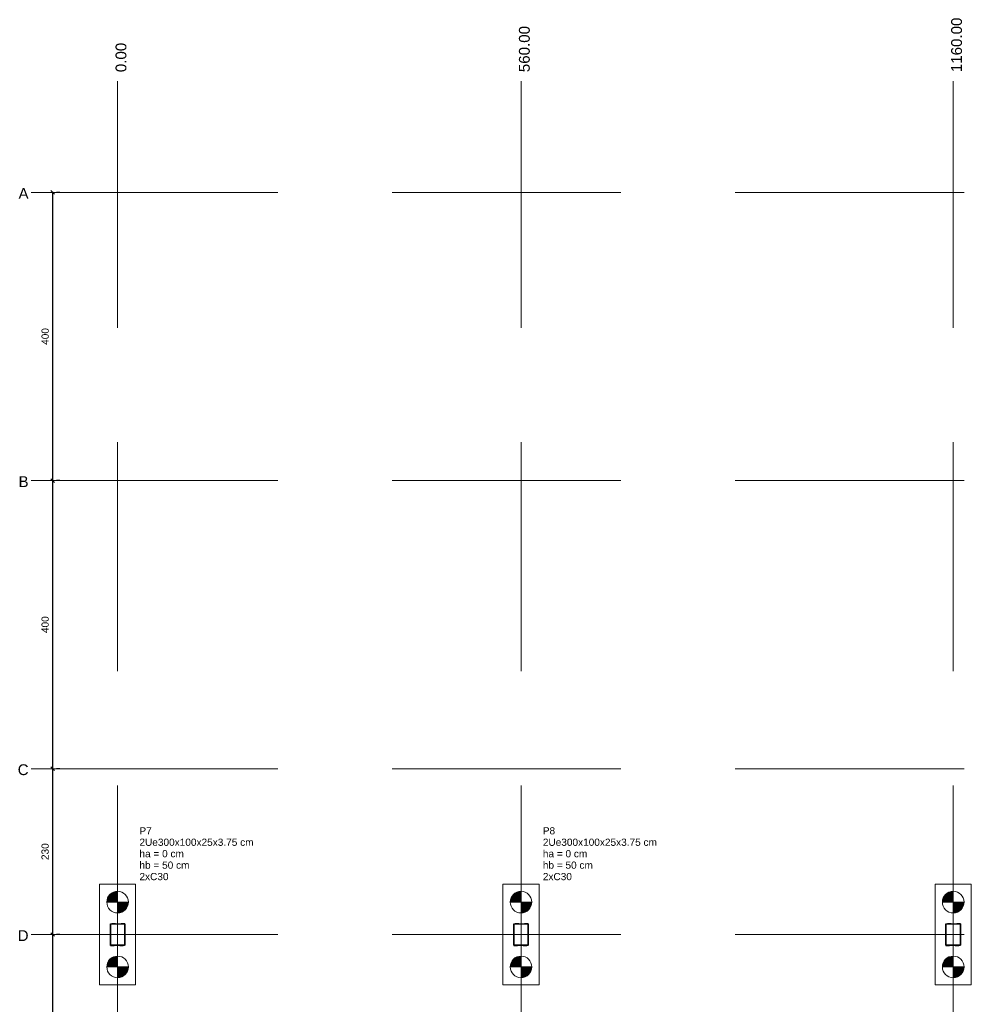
# Model space of a CAD drawing. Header units: millimetres. Extents: x 10789 to 19217, y 2620 to 5346.
# Tile 10 of 49: x 10932 to 10959, y 2866 to 2894. Entities that reach past the tile are written whole.
import ezdxf

# ---------------------------------------------------------------- set-up
doc = ezdxf.new("R2010")
doc.units = ezdxf.units.MM
doc.linetypes.add('DASHED2', pattern=[9.525, 6.35, -3.175])
doc.linetypes.add('DOT2', pattern=[3.175, 0, -3.175])
for name, color, linetype, lineweight in [('LC-Cotas', 4, 'Continuous', 5), ('LC-Eixos', 5, 'DASHED2', 5), ('LC-Estacas dos blocos', 252, 'Continuous', 5), ('LC-Hachuras dos pilares', 8, 'Continuous', 5), ('LC-Seção das fundações', 7, 'Continuous', 5), ('LC-Seção dos pilares', 4, 'Continuous', 30), ('LC-Textos', 7, 'Continuous', 20)]:
    doc.layers.add(name, color=color, linetype=linetype, lineweight=lineweight)
doc.styles.add('Arial', font='arial.ttf')
doc.styles.get("Standard").update_dxf_attribs({"font": 'arial.ttf'})
doc.dimstyles.new('UM_50.000000', dxfattribs={"dimtxt": 0.18, "dimasz": 0.2, "dimexe": 0.2, "dimexo": 0.5, "dimgap": 0, "dimtad": 1, "dimtih": 1, "dimtoh": 1, "dimlfac": 50, "dimzin": 0, "dimdsep": 46, "dimtxsty": 'Standard', "dimcen": 0.09, "dimdle": 0.2, "dimclrd": 256, "dimclre": 256, "dimclrt": 7, "dimazin": 0, "dimtfac": 1, "dimtofl": 0, "dimtmove": 0, "dimatfit": 3, "dimfxl": 1, "dimtolj": 1, "dimtzin": 0, "dimarcsym": 0})
pattern_1 = [(135, (10935.19719, 2842.63501), (-0.08838835, -0.08838835), [])]

# ---------------------------------------------------------------- blocks, each defined once
blk = doc.blocks.new('_Oblique')
at = {"color": 0, "linetype": 'ByBlock', "lineweight": -2}
blk.add_line((-0.5, -0.5), (0.5, 0.5), dxfattribs=at)
blk = doc.blocks.new('*D35')
at = {"layer": 'Defpoints', "color": 0, "transparency": 16777216}
for p in [(10933.397, 2868.235), (10933.397, 2868.235), (10933.397, 2855.435)]:
    blk.add_point(p, dxfattribs=at)
at = {"layer": 'LC-Cotas', "lineweight": -2, "transparency": 16777216}
for p, q in [((10933.397, 2855.425), (10933.397, 2868.245)), ((10933.597, 2868.235), (10933.497, 2868.235)), ((10933.597, 2855.435), (10933.497, 2855.435))]:
    blk.add_line(p, q, dxfattribs=at)
at = {"layer": 'LC-Cotas', "lineweight": -2, "transparency": 16777216, "xscale": 0.1, "yscale": 0.1, "zscale": 0.1}
for p, rotation in [((10933.397, 2868.235), 90), ((10933.397, 2855.435), 270)]:
    blk.add_blockref('_Oblique', p, dxfattribs=dict(at, rotation=rotation))
at = {"layer": 'LC-Cotas', "color": 7, "transparency": 16777216, "insert": (10933.185, 2861.835), "char_height": 0.2, "attachment_point": 5, "rotation": 90, "style": 'Arial'}
blk.add_mtext('\\A1;640', dxfattribs=at)
blk = doc.blocks.new('*D36')
at = {"layer": 'Defpoints', "color": 0, "transparency": 16777216}
for p in [(10933.397, 2872.835), (10933.397, 2872.835), (10933.397, 2868.235)]:
    blk.add_point(p, dxfattribs=at)
at = {"layer": 'LC-Cotas', "lineweight": -2, "transparency": 16777216}
for p, q in [((10933.397, 2868.225), (10933.397, 2872.845)), ((10933.597, 2872.835), (10933.497, 2872.835)), ((10933.597, 2868.235), (10933.497, 2868.235))]:
    blk.add_line(p, q, dxfattribs=at)
at = {"layer": 'LC-Cotas', "lineweight": -2, "transparency": 16777216, "xscale": 0.1, "yscale": 0.1, "zscale": 0.1}
for p, rotation in [((10933.397, 2872.835), 90), ((10933.397, 2868.235), 270)]:
    blk.add_blockref('_Oblique', p, dxfattribs=dict(at, rotation=rotation))
at = {"layer": 'LC-Cotas', "color": 7, "transparency": 16777216, "insert": (10933.185, 2870.535), "char_height": 0.2, "attachment_point": 5, "rotation": 90, "style": 'Arial'}
blk.add_mtext('\\A1;230', dxfattribs=at)
blk = doc.blocks.new('*D37')
at = {"layer": 'Defpoints', "color": 0, "transparency": 16777216}
for p in [(10933.397, 2880.835), (10933.397, 2880.835), (10933.397, 2872.835)]:
    blk.add_point(p, dxfattribs=at)
at = {"layer": 'LC-Cotas', "lineweight": -2, "transparency": 16777216}
for p, q in [((10933.397, 2872.825), (10933.397, 2880.845)), ((10933.597, 2880.835), (10933.497, 2880.835)), ((10933.597, 2872.835), (10933.497, 2872.835))]:
    blk.add_line(p, q, dxfattribs=at)
at = {"layer": 'LC-Cotas', "lineweight": -2, "transparency": 16777216, "xscale": 0.1, "yscale": 0.1, "zscale": 0.1}
for p, rotation in [((10933.397, 2880.835), 90), ((10933.397, 2872.835), 270)]:
    blk.add_blockref('_Oblique', p, dxfattribs=dict(at, rotation=rotation))
at = {"layer": 'LC-Cotas', "color": 7, "transparency": 16777216, "insert": (10933.185, 2876.835), "char_height": 0.2, "attachment_point": 5, "rotation": 90, "style": 'Arial'}
blk.add_mtext('\\A1;400', dxfattribs=at)
blk = doc.blocks.new('*D38')
at = {"layer": 'Defpoints', "color": 0, "transparency": 16777216}
for p in [(10933.397, 2888.835), (10933.397, 2888.835), (10933.397, 2880.835)]:
    blk.add_point(p, dxfattribs=at)
at = {"layer": 'LC-Cotas', "lineweight": -2, "transparency": 16777216}
for p, q in [((10933.397, 2880.825), (10933.397, 2888.845)), ((10933.597, 2888.835), (10933.497, 2888.835)), ((10933.597, 2880.835), (10933.497, 2880.835))]:
    blk.add_line(p, q, dxfattribs=at)
at = {"layer": 'LC-Cotas', "lineweight": -2, "transparency": 16777216, "xscale": 0.1, "yscale": 0.1, "zscale": 0.1}
for p, rotation in [((10933.397, 2888.835), 90), ((10933.397, 2880.835), 270)]:
    blk.add_blockref('_Oblique', p, dxfattribs=dict(at, rotation=rotation))
at = {"layer": 'LC-Cotas', "color": 7, "transparency": 16777216, "insert": (10933.185, 2884.835), "char_height": 0.2, "attachment_point": 5, "rotation": 90, "style": 'Arial'}
blk.add_mtext('\\A1;400', dxfattribs=at)

msp = doc.modelspace()

# ---------------------------------------------------------------- hatches: boundary and pattern name
at = {"layer": 'LC-Estacas dos blocos', "linetype": 'Continuous'}
for points in [[(10934.89719, 2869.13501), (10935.19719, 2869.13501), (10935.19719, 2869.43501), (10935.11954, 2869.42479), (10935.04719, 2869.39482), (10934.98505, 2869.34715), (10934.93738, 2869.28501), (10934.90741, 2869.21266), (10934.89719, 2869.13501)], [(10946.09719, 2869.13501), (10946.39719, 2869.13501), (10946.39719, 2869.43501), (10946.31954, 2869.42479), (10946.24719, 2869.39482), (10946.18505, 2869.34715), (10946.13738, 2869.28501), (10946.10741, 2869.21266), (10946.09719, 2869.13501)], [(10958.09719, 2869.13501), (10958.39719, 2869.13501), (10958.39719, 2869.43501), (10958.31954, 2869.42479), (10958.24719, 2869.39482), (10958.18505, 2869.34715), (10958.13738, 2869.28501), (10958.10741, 2869.21266), (10958.09719, 2869.13501)], [(10935.34719, 2868.87521), (10935.40932, 2868.92288), (10935.45699, 2868.98501), (10935.48696, 2869.05737), (10935.49719, 2869.13501), (10935.19719, 2869.13501), (10935.19719, 2868.83501), (10935.27483, 2868.84524), (10935.34719, 2868.87521)], [(10946.54719, 2868.87521), (10946.60932, 2868.92288), (10946.65699, 2868.98501), (10946.68696, 2869.05737), (10946.69719, 2869.13501), (10946.39719, 2869.13501), (10946.39719, 2868.83501), (10946.47483, 2868.84524), (10946.54719, 2868.87521)], [(10958.54719, 2868.87521), (10958.60932, 2868.92288), (10958.65699, 2868.98501), (10958.68696, 2869.05737), (10958.69719, 2869.13501), (10958.39719, 2869.13501), (10958.39719, 2868.83501), (10958.47483, 2868.84524), (10958.54719, 2868.87521)], [(10934.89719, 2867.33501), (10935.19719, 2867.33501), (10935.19719, 2867.63501), (10935.11954, 2867.62479), (10935.04719, 2867.59482), (10934.98505, 2867.54715), (10934.93738, 2867.48501), (10934.90741, 2867.41266), (10934.89719, 2867.33501)], [(10946.09719, 2867.33501), (10946.39719, 2867.33501), (10946.39719, 2867.63501), (10946.31954, 2867.62479), (10946.24719, 2867.59482), (10946.18505, 2867.54715), (10946.13738, 2867.48501), (10946.10741, 2867.41266), (10946.09719, 2867.33501)], [(10958.09719, 2867.33501), (10958.39719, 2867.33501), (10958.39719, 2867.63501), (10958.31954, 2867.62479), (10958.24719, 2867.59482), (10958.18505, 2867.54715), (10958.13738, 2867.48501), (10958.10741, 2867.41266), (10958.09719, 2867.33501)], [(10935.40932, 2867.12288), (10935.45699, 2867.18501), (10935.48696, 2867.25737), (10935.49719, 2867.33501), (10935.19719, 2867.33501), (10935.19719, 2867.03501), (10935.27483, 2867.04524), (10935.34719, 2867.07521), (10935.40932, 2867.12288)], [(10946.54719, 2867.07521), (10946.60932, 2867.12288), (10946.65699, 2867.18501), (10946.68696, 2867.25737), (10946.69719, 2867.33501), (10946.39719, 2867.33501), (10946.39719, 2867.03501), (10946.47483, 2867.04524), (10946.54719, 2867.07521)], [(10958.54719, 2867.07521), (10958.60932, 2867.12288), (10958.65699, 2867.18501), (10958.68696, 2867.25737), (10958.69719, 2867.33501), (10958.39719, 2867.33501), (10958.39719, 2867.03501), (10958.47483, 2867.04524), (10958.54719, 2867.07521)]]:
    msp.add_hatch(color=256, dxfattribs=at).paths.add_polyline_path(points)
at = {"layer": 'LC-Hachuras dos pilares', "linetype": 'Continuous'}
h = msp.add_hatch(dxfattribs=at)
h.set_pattern_fill('ANSI31', color=256, angle=90, style=0)
h.set_pattern_definition(pattern_1)
h.paths.add_polyline_path([(10935.38969, 2868.53501), (10935.39086, 2868.53492), (10935.392, 2868.53465), (10935.39309, 2868.5342), (10935.39409, 2868.53358), (10935.39499, 2868.53282), (10935.39575, 2868.53192), (10935.39637, 2868.53092), (10935.39682, 2868.52983), (10935.39709, 2868.52869), (10935.39719, 2868.52751), (10935.39719, 2867.94251), (10935.39709, 2867.94134), (10935.39682, 2867.9402), (10935.39637, 2867.93911), (10935.39575, 2867.9381), (10935.39499, 2867.93721), (10935.39409, 2867.93645), (10935.39309, 2867.93583), (10935.392, 2867.93538), (10935.39086, 2867.93511), (10935.38969, 2867.93501), (10935.00469, 2867.93501), (10935.00351, 2867.93511), (10935.00237, 2867.93538), (10935.00128, 2867.93583), (10935.00028, 2867.93645), (10934.99938, 2867.93721), (10934.99862, 2867.9381), (10934.998, 2867.93911), (10934.99755, 2867.9402), (10934.99728, 2867.94134), (10934.99719, 2867.94251), (10934.99719, 2868.52751), (10934.99728, 2868.52869), (10934.99755, 2868.52983), (10934.998, 2868.53092), (10934.99862, 2868.53192), (10934.99938, 2868.53282), (10935.00028, 2868.53358), (10935.00128, 2868.5342), (10935.00237, 2868.53465), (10935.00351, 2868.53492), (10935.00469, 2868.53501), (10935.38969, 2868.53501)])
h.paths.add_polyline_path([(10935.38219, 2868.52751), (10935.38336, 2868.52742), (10935.3845, 2868.52715), (10935.38559, 2868.5267), (10935.38659, 2868.52608), (10935.38749, 2868.52532), (10935.38825, 2868.52442), (10935.38887, 2868.52342), (10935.38932, 2868.52233), (10935.38959, 2868.52119), (10935.38969, 2868.52001), (10935.38969, 2867.95001), (10935.38959, 2867.94884), (10935.38932, 2867.9477), (10935.38887, 2867.94661), (10935.38825, 2867.9456), (10935.38749, 2867.94471), (10935.38659, 2867.94395), (10935.38559, 2867.94333), (10935.3845, 2867.94288), (10935.38336, 2867.94261), (10935.38219, 2867.94251), (10935.01219, 2867.94251), (10935.01101, 2867.94261), (10935.00987, 2867.94288), (10935.00878, 2867.94333), (10935.00778, 2867.94395), (10935.00688, 2867.94471), (10935.00612, 2867.9456), (10935.0055, 2867.94661), (10935.00505, 2867.9477), (10935.00478, 2867.94884), (10935.00469, 2867.95001), (10935.00469, 2868.52001), (10935.00478, 2868.52119), (10935.00505, 2868.52233), (10935.0055, 2868.52342), (10935.00612, 2868.52442), (10935.00688, 2868.52532), (10935.00778, 2868.52608), (10935.00878, 2868.5267), (10935.00987, 2868.52715), (10935.01101, 2868.52742), (10935.01219, 2868.52751), (10935.38219, 2868.52751)], flags=0)
h = msp.add_hatch(dxfattribs=at)
h.set_pattern_fill('ANSI31', color=256, angle=90, style=0)
h.set_pattern_definition(pattern_1)
h.paths.add_polyline_path([(10946.58969, 2868.53501), (10946.59086, 2868.53492), (10946.592, 2868.53465), (10946.59309, 2868.5342), (10946.59409, 2868.53358), (10946.59499, 2868.53282), (10946.59575, 2868.53192), (10946.59637, 2868.53092), (10946.59682, 2868.52983), (10946.59709, 2868.52869), (10946.59719, 2868.52751), (10946.59719, 2867.94251), (10946.59709, 2867.94134), (10946.59682, 2867.9402), (10946.59637, 2867.93911), (10946.59575, 2867.9381), (10946.59499, 2867.93721), (10946.59409, 2867.93645), (10946.59309, 2867.93583), (10946.592, 2867.93538), (10946.59086, 2867.93511), (10946.58969, 2867.93501), (10946.20469, 2867.93501), (10946.20351, 2867.93511), (10946.20237, 2867.93538), (10946.20128, 2867.93583), (10946.20028, 2867.93645), (10946.19938, 2867.93721), (10946.19862, 2867.9381), (10946.198, 2867.93911), (10946.19755, 2867.9402), (10946.19728, 2867.94134), (10946.19719, 2867.94251), (10946.19719, 2868.52751), (10946.19728, 2868.52869), (10946.19755, 2868.52983), (10946.198, 2868.53092), (10946.19862, 2868.53192), (10946.19938, 2868.53282), (10946.20028, 2868.53358), (10946.20128, 2868.5342), (10946.20237, 2868.53465), (10946.20351, 2868.53492), (10946.20469, 2868.53501), (10946.58969, 2868.53501)])
h.paths.add_polyline_path([(10946.58219, 2868.52751), (10946.58336, 2868.52742), (10946.5845, 2868.52715), (10946.58559, 2868.5267), (10946.58659, 2868.52608), (10946.58749, 2868.52532), (10946.58825, 2868.52442), (10946.58887, 2868.52342), (10946.58932, 2868.52233), (10946.58959, 2868.52119), (10946.58969, 2868.52001), (10946.58969, 2867.95001), (10946.58959, 2867.94884), (10946.58932, 2867.9477), (10946.58887, 2867.94661), (10946.58825, 2867.9456), (10946.58749, 2867.94471), (10946.58659, 2867.94395), (10946.58559, 2867.94333), (10946.5845, 2867.94288), (10946.58336, 2867.94261), (10946.58219, 2867.94251), (10946.21219, 2867.94251), (10946.21101, 2867.94261), (10946.20987, 2867.94288), (10946.20878, 2867.94333), (10946.20778, 2867.94395), (10946.20688, 2867.94471), (10946.20612, 2867.9456), (10946.2055, 2867.94661), (10946.20505, 2867.9477), (10946.20478, 2867.94884), (10946.20469, 2867.95001), (10946.20469, 2868.52001), (10946.20478, 2868.52119), (10946.20505, 2868.52233), (10946.2055, 2868.52342), (10946.20612, 2868.52442), (10946.20688, 2868.52532), (10946.20778, 2868.52608), (10946.20878, 2868.5267), (10946.20987, 2868.52715), (10946.21101, 2868.52742), (10946.21219, 2868.52751), (10946.58219, 2868.52751)], flags=0)
h = msp.add_hatch(dxfattribs=at)
h.set_pattern_fill('ANSI31', color=256, angle=90, style=0)
h.set_pattern_definition(pattern_1)
h.paths.add_polyline_path([(10958.58969, 2868.53501), (10958.59086, 2868.53492), (10958.592, 2868.53465), (10958.59309, 2868.5342), (10958.59409, 2868.53358), (10958.59499, 2868.53282), (10958.59575, 2868.53192), (10958.59637, 2868.53092), (10958.59682, 2868.52983), (10958.59709, 2868.52869), (10958.59719, 2868.52751), (10958.59719, 2867.94251), (10958.59709, 2867.94134), (10958.59682, 2867.9402), (10958.59637, 2867.93911), (10958.59575, 2867.9381), (10958.59499, 2867.93721), (10958.59409, 2867.93645), (10958.59309, 2867.93583), (10958.592, 2867.93538), (10958.59086, 2867.93511), (10958.58969, 2867.93501), (10958.20469, 2867.93501), (10958.20351, 2867.93511), (10958.20237, 2867.93538), (10958.20128, 2867.93583), (10958.20028, 2867.93645), (10958.19938, 2867.93721), (10958.19862, 2867.9381), (10958.198, 2867.93911), (10958.19755, 2867.9402), (10958.19728, 2867.94134), (10958.19719, 2867.94251), (10958.19719, 2868.52751), (10958.19728, 2868.52869), (10958.19755, 2868.52983), (10958.198, 2868.53092), (10958.19862, 2868.53192), (10958.19938, 2868.53282), (10958.20028, 2868.53358), (10958.20128, 2868.5342), (10958.20237, 2868.53465), (10958.20351, 2868.53492), (10958.20469, 2868.53501), (10958.58969, 2868.53501)])
h.paths.add_polyline_path([(10958.58219, 2868.52751), (10958.58336, 2868.52742), (10958.5845, 2868.52715), (10958.58559, 2868.5267), (10958.58659, 2868.52608), (10958.58749, 2868.52532), (10958.58825, 2868.52442), (10958.58887, 2868.52342), (10958.58932, 2868.52233), (10958.58959, 2868.52119), (10958.58969, 2868.52001), (10958.58969, 2867.95001), (10958.58959, 2867.94884), (10958.58932, 2867.9477), (10958.58887, 2867.94661), (10958.58825, 2867.9456), (10958.58749, 2867.94471), (10958.58659, 2867.94395), (10958.58559, 2867.94333), (10958.5845, 2867.94288), (10958.58336, 2867.94261), (10958.58219, 2867.94251), (10958.21219, 2867.94251), (10958.21101, 2867.94261), (10958.20987, 2867.94288), (10958.20878, 2867.94333), (10958.20778, 2867.94395), (10958.20688, 2867.94471), (10958.20612, 2867.9456), (10958.2055, 2867.94661), (10958.20505, 2867.9477), (10958.20478, 2867.94884), (10958.20469, 2867.95001), (10958.20469, 2868.52001), (10958.20478, 2868.52119), (10958.20505, 2868.52233), (10958.2055, 2868.52342), (10958.20612, 2868.52442), (10958.20688, 2868.52532), (10958.20778, 2868.52608), (10958.20878, 2868.5267), (10958.20987, 2868.52715), (10958.21101, 2868.52742), (10958.21219, 2868.52751), (10958.58219, 2868.52751)], flags=0)

# ---------------------------------------------------------------- linework, layer by layer
at = {"layer": 'LC-Eixos'}
for p, q in [((10935.19719, 2891.42351), (10935.19719, 2891.92351)), ((10946.39719, 2891.42351), (10946.39719, 2891.92351)), ((10958.39719, 2891.42351), (10958.39719, 2891.92351)), ((10935.19719, 2891.42351), (10935.19719, 2840.73501)), ((10946.39719, 2891.42351), (10946.39719, 2840.73501)), ((10958.39719, 2891.42351), (10958.39719, 2840.73501)), ((10932.79719, 2888.83501), (10933.29719, 2888.83501)), ((10933.29719, 2888.83501), (10986.96721, 2888.83501)), ((10932.79719, 2880.83501), (10933.29719, 2880.83501)), ((10933.29719, 2880.83501), (10986.96721, 2880.83501)), ((10932.79719, 2872.83501), (10933.29719, 2872.83501)), ((10933.29719, 2872.83501), (10986.96721, 2872.83501)), ((10932.79719, 2868.23501), (10933.29719, 2868.23501)), ((10933.29719, 2868.23501), (10986.96721, 2868.23501))]:
    msp.add_line(p, q, dxfattribs=at)
at = {"layer": 'LC-Estacas dos blocos'}
for p, q in [((10935.19719, 2868.83501), (10935.19719, 2869.43501)), ((10946.39719, 2868.83501), (10946.39719, 2869.43501)), ((10958.39719, 2868.83501), (10958.39719, 2869.43501)), ((10935.49719, 2869.13501), (10934.89719, 2869.13501)), ((10946.69719, 2869.13501), (10946.09719, 2869.13501)), ((10958.69719, 2869.13501), (10958.09719, 2869.13501)), ((10935.19719, 2867.03501), (10935.19719, 2867.63501)), ((10946.39719, 2867.03501), (10946.39719, 2867.63501)), ((10958.39719, 2867.03501), (10958.39719, 2867.63501)), ((10935.49719, 2867.33501), (10934.89719, 2867.33501)), ((10946.69719, 2867.33501), (10946.09719, 2867.33501)), ((10958.69719, 2867.33501), (10958.09719, 2867.33501))]:
    msp.add_line(p, q, dxfattribs=at)
for centre in [(10935.19719, 2869.13501), (10946.39719, 2869.13501), (10958.39719, 2869.13501), (10935.19719, 2867.33501), (10946.39719, 2867.33501), (10958.39719, 2867.33501)]:
    msp.add_circle(centre, 0.3, dxfattribs=at)
at = {"layer": 'LC-Seção das fundações'}
for points in [[(10934.69719, 2866.83501), (10935.69719, 2866.83501), (10935.69719, 2869.63501), (10934.69719, 2869.63501), (10934.69719, 2866.83501)], [(10945.89719, 2866.83501), (10946.89719, 2866.83501), (10946.89719, 2869.63501), (10945.89719, 2869.63501), (10945.89719, 2866.83501)], [(10957.89719, 2866.83501), (10958.89719, 2866.83501), (10958.89719, 2869.63501), (10957.89719, 2869.63501), (10957.89719, 2866.83501)]]:
    msp.add_lwpolyline(points, close=True, dxfattribs=at)
at = {"layer": 'LC-Seção dos pilares'}
for points in [[(10935.38969, 2868.53501), (10935.39086, 2868.53492), (10935.392, 2868.53465), (10935.39309, 2868.5342), (10935.39409, 2868.53358), (10935.39499, 2868.53282), (10935.39575, 2868.53192), (10935.39637, 2868.53092), (10935.39682, 2868.52983), (10935.39709, 2868.52869), (10935.39719, 2868.52751), (10935.39719, 2867.94251), (10935.39709, 2867.94134), (10935.39682, 2867.9402), (10935.39637, 2867.93911), (10935.39575, 2867.9381), (10935.39499, 2867.93721), (10935.39409, 2867.93645), (10935.39309, 2867.93583), (10935.392, 2867.93538), (10935.39086, 2867.93511), (10935.38969, 2867.93501), (10935.00469, 2867.93501), (10935.00351, 2867.93511), (10935.00237, 2867.93538), (10935.00128, 2867.93583), (10935.00028, 2867.93645), (10934.99938, 2867.93721), (10934.99862, 2867.9381), (10934.998, 2867.93911), (10934.99755, 2867.9402), (10934.99728, 2867.94134), (10934.99719, 2867.94251), (10934.99719, 2868.52751), (10934.99728, 2868.52869), (10934.99755, 2868.52983), (10934.998, 2868.53092), (10934.99862, 2868.53192), (10934.99938, 2868.53282), (10935.00028, 2868.53358), (10935.00128, 2868.5342), (10935.00237, 2868.53465), (10935.00351, 2868.53492), (10935.00469, 2868.53501), (10935.38969, 2868.53501)], [(10935.38219, 2868.52751), (10935.38336, 2868.52742), (10935.3845, 2868.52715), (10935.38559, 2868.5267), (10935.38659, 2868.52608), (10935.38749, 2868.52532), (10935.38825, 2868.52442), (10935.38887, 2868.52342), (10935.38932, 2868.52233), (10935.38959, 2868.52119), (10935.38969, 2868.52001), (10935.38969, 2867.95001), (10935.38959, 2867.94884), (10935.38932, 2867.9477), (10935.38887, 2867.94661), (10935.38825, 2867.9456), (10935.38749, 2867.94471), (10935.38659, 2867.94395), (10935.38559, 2867.94333), (10935.3845, 2867.94288), (10935.38336, 2867.94261), (10935.38219, 2867.94251), (10935.01219, 2867.94251), (10935.01101, 2867.94261), (10935.00987, 2867.94288), (10935.00878, 2867.94333), (10935.00778, 2867.94395), (10935.00688, 2867.94471), (10935.00612, 2867.9456), (10935.0055, 2867.94661), (10935.00505, 2867.9477), (10935.00478, 2867.94884), (10935.00469, 2867.95001), (10935.00469, 2868.52001), (10935.00478, 2868.52119), (10935.00505, 2868.52233), (10935.0055, 2868.52342), (10935.00612, 2868.52442), (10935.00688, 2868.52532), (10935.00778, 2868.52608), (10935.00878, 2868.5267), (10935.00987, 2868.52715), (10935.01101, 2868.52742), (10935.01219, 2868.52751), (10935.38219, 2868.52751)], [(10946.58969, 2868.53501), (10946.59086, 2868.53492), (10946.592, 2868.53465), (10946.59309, 2868.5342), (10946.59409, 2868.53358), (10946.59499, 2868.53282), (10946.59575, 2868.53192), (10946.59637, 2868.53092), (10946.59682, 2868.52983), (10946.59709, 2868.52869), (10946.59719, 2868.52751), (10946.59719, 2867.94251), (10946.59709, 2867.94134), (10946.59682, 2867.9402), (10946.59637, 2867.93911), (10946.59575, 2867.9381), (10946.59499, 2867.93721), (10946.59409, 2867.93645), (10946.59309, 2867.93583), (10946.592, 2867.93538), (10946.59086, 2867.93511), (10946.58969, 2867.93501), (10946.20469, 2867.93501), (10946.20351, 2867.93511), (10946.20237, 2867.93538), (10946.20128, 2867.93583), (10946.20028, 2867.93645), (10946.19938, 2867.93721), (10946.19862, 2867.9381), (10946.198, 2867.93911), (10946.19755, 2867.9402), (10946.19728, 2867.94134), (10946.19719, 2867.94251), (10946.19719, 2868.52751), (10946.19728, 2868.52869), (10946.19755, 2868.52983), (10946.198, 2868.53092), (10946.19862, 2868.53192), (10946.19938, 2868.53282), (10946.20028, 2868.53358), (10946.20128, 2868.5342), (10946.20237, 2868.53465), (10946.20351, 2868.53492), (10946.20469, 2868.53501), (10946.58969, 2868.53501)], [(10946.58219, 2868.52751), (10946.58336, 2868.52742), (10946.5845, 2868.52715), (10946.58559, 2868.5267), (10946.58659, 2868.52608), (10946.58749, 2868.52532), (10946.58825, 2868.52442), (10946.58887, 2868.52342), (10946.58932, 2868.52233), (10946.58959, 2868.52119), (10946.58969, 2868.52001), (10946.58969, 2867.95001), (10946.58959, 2867.94884), (10946.58932, 2867.9477), (10946.58887, 2867.94661), (10946.58825, 2867.9456), (10946.58749, 2867.94471), (10946.58659, 2867.94395), (10946.58559, 2867.94333), (10946.5845, 2867.94288), (10946.58336, 2867.94261), (10946.58219, 2867.94251), (10946.21219, 2867.94251), (10946.21101, 2867.94261), (10946.20987, 2867.94288), (10946.20878, 2867.94333), (10946.20778, 2867.94395), (10946.20688, 2867.94471), (10946.20612, 2867.9456), (10946.2055, 2867.94661), (10946.20505, 2867.9477), (10946.20478, 2867.94884), (10946.20469, 2867.95001), (10946.20469, 2868.52001), (10946.20478, 2868.52119), (10946.20505, 2868.52233), (10946.2055, 2868.52342), (10946.20612, 2868.52442), (10946.20688, 2868.52532), (10946.20778, 2868.52608), (10946.20878, 2868.5267), (10946.20987, 2868.52715), (10946.21101, 2868.52742), (10946.21219, 2868.52751), (10946.58219, 2868.52751)], [(10958.58969, 2868.53501), (10958.59086, 2868.53492), (10958.592, 2868.53465), (10958.59309, 2868.5342), (10958.59409, 2868.53358), (10958.59499, 2868.53282), (10958.59575, 2868.53192), (10958.59637, 2868.53092), (10958.59682, 2868.52983), (10958.59709, 2868.52869), (10958.59719, 2868.52751), (10958.59719, 2867.94251), (10958.59709, 2867.94134), (10958.59682, 2867.9402), (10958.59637, 2867.93911), (10958.59575, 2867.9381), (10958.59499, 2867.93721), (10958.59409, 2867.93645), (10958.59309, 2867.93583), (10958.592, 2867.93538), (10958.59086, 2867.93511), (10958.58969, 2867.93501), (10958.20469, 2867.93501), (10958.20351, 2867.93511), (10958.20237, 2867.93538), (10958.20128, 2867.93583), (10958.20028, 2867.93645), (10958.19938, 2867.93721), (10958.19862, 2867.9381), (10958.198, 2867.93911), (10958.19755, 2867.9402), (10958.19728, 2867.94134), (10958.19719, 2867.94251), (10958.19719, 2868.52751), (10958.19728, 2868.52869), (10958.19755, 2868.52983), (10958.198, 2868.53092), (10958.19862, 2868.53192), (10958.19938, 2868.53282), (10958.20028, 2868.53358), (10958.20128, 2868.5342), (10958.20237, 2868.53465), (10958.20351, 2868.53492), (10958.20469, 2868.53501), (10958.58969, 2868.53501)], [(10958.58219, 2868.52751), (10958.58336, 2868.52742), (10958.5845, 2868.52715), (10958.58559, 2868.5267), (10958.58659, 2868.52608), (10958.58749, 2868.52532), (10958.58825, 2868.52442), (10958.58887, 2868.52342), (10958.58932, 2868.52233), (10958.58959, 2868.52119), (10958.58969, 2868.52001), (10958.58969, 2867.95001), (10958.58959, 2867.94884), (10958.58932, 2867.9477), (10958.58887, 2867.94661), (10958.58825, 2867.9456), (10958.58749, 2867.94471), (10958.58659, 2867.94395), (10958.58559, 2867.94333), (10958.5845, 2867.94288), (10958.58336, 2867.94261), (10958.58219, 2867.94251), (10958.21219, 2867.94251), (10958.21101, 2867.94261), (10958.20987, 2867.94288), (10958.20878, 2867.94333), (10958.20778, 2867.94395), (10958.20688, 2867.94471), (10958.20612, 2867.9456), (10958.2055, 2867.94661), (10958.20505, 2867.9477), (10958.20478, 2867.94884), (10958.20469, 2867.95001), (10958.20469, 2868.52001), (10958.20478, 2868.52119), (10958.20505, 2868.52233), (10958.2055, 2868.52342), (10958.20612, 2868.52442), (10958.20688, 2868.52532), (10958.20778, 2868.52608), (10958.20878, 2868.5267), (10958.20987, 2868.52715), (10958.21101, 2868.52742), (10958.21219, 2868.52751), (10958.58219, 2868.52751)]]:
    msp.add_lwpolyline(points, close=True, dxfattribs=at)
at = {"layer": 'LC-Seção dos pilares', "linetype": 'DOT2', "ltscale": 0.05}
for points in [[(10934.99719, 2867.93501), (10935.39719, 2867.93501), (10935.39719, 2868.53501), (10934.99719, 2868.53501), (10934.99719, 2867.93501)], [(10946.19719, 2867.93501), (10946.59719, 2867.93501), (10946.59719, 2868.53501), (10946.19719, 2868.53501), (10946.19719, 2867.93501)], [(10958.19719, 2867.93501), (10958.59719, 2867.93501), (10958.59719, 2868.53501), (10958.19719, 2868.53501), (10958.19719, 2867.93501)]]:
    msp.add_lwpolyline(points, close=True, dxfattribs=at)

# ---------------------------------------------------------------- texts
at = {"layer": 'LC-Textos', "linetype": 'Continuous', "char_height": 0.3, "attachment_point": 7, "rotation": 90, "line_spacing_factor": 0.798, "style": 'Arial'}
for s, insert, width in [('1160.00', (10958.64429, 2892.17061), 5.0039426), ('560.00', (10946.64429, 2892.17061), 4.2340533), ('0.00', (10935.44429, 2892.17061), 2.6942747)]:
    msp.add_mtext(s, dxfattribs=dict(at, insert=insert, width=width))
at = {"layer": 'LC-Textos', "linetype": 'Continuous', "line_spacing_factor": 0.798, "style": 'Arial'}
for s, insert, char_height, width, attachment_point in [('A', (10932.72541, 2888.65554), 0.3, 1.3190378, 9), ('B', (10932.72541, 2880.65554), 0.3, 1.3190378, 9), ('C', (10932.72541, 2872.65554), 0.3, 1.4281529, 9), ('P7', (10935.80309, 2871.01171), 0.2, 0.730885, 7), ('P8', (10947.00309, 2871.01171), 0.2, 0.730885, 7), ('2Ue300x100x25x3.75 cm', (10935.80309, 2870.69401), 0.2, 6.7585024, 7), ('2Ue300x100x25x3.75 cm', (10947.00309, 2870.69401), 0.2, 6.7585024, 7), ('ha = 0 cm', (10935.80309, 2870.37631), 0.2, 2.6410865, 7), ('ha = 0 cm', (10947.00309, 2870.37631), 0.2, 2.6410865, 7), ('hb = 50 cm', (10935.80309, 2870.05861), 0.2, 2.9730422, 7), ('hb = 50 cm', (10947.00309, 2870.05861), 0.2, 2.9730422, 7), ('2xC30', (10935.80309, 2869.74091), 0.2, 1.7209284, 7), ('2xC30', (10947.00309, 2869.74091), 0.2, 1.7209284, 7), ('D', (10932.72541, 2868.05554), 0.3, 1.4281529, 9)]:
    msp.add_mtext(s, dxfattribs=dict(at, insert=insert, char_height=char_height, width=width, attachment_point=attachment_point))

# ---------------------------------------------------------------- dimensions: what is measured, and where the dimension line sits
at = {"layer": 'LC-Cotas'}
for base, p1, p2, picture, middle in [((10933.39719, 2888.83501), (10933.39719, 2880.83501), (10933.39719, 2888.83501), '*D38', (10933.18539, 2884.83501)), ((10933.39719, 2880.83501), (10933.39719, 2872.83501), (10933.39719, 2880.83501), '*D37', (10933.18539, 2876.83501)), ((10933.39719, 2872.83501), (10933.39719, 2868.23501), (10933.39719, 2872.83501), '*D36', (10933.18539, 2870.53501)), ((10933.39719, 2868.23501), (10933.39719, 2855.43501), (10933.39719, 2868.23501), '*D35', (10933.18539, 2861.83501))]:
    dim = msp.add_linear_dim(base=base, p1=p1, p2=p2, angle=90, dimstyle='UM_50.000000', override={"dimscale": 0, "dimtxt": 2, "dimasz": 1, "dimexe": 1, "dimexo": 2, "dimgap": 0, "dimtad": 1, "dimtih": 0, "dimtoh": 0, "dimdec": 1, "dimlfac": 50, "dimzin": 8, "dimtxsty": 'Arial', "dimblk": 'Oblique', "dimblk1": 'Oblique', "dimblk2": 'Oblique', "dimsah": 1, "dimcen": 0.9, "dimdle": 0.1, "dimse1": 0, "dimse2": 0, "dimclrt": 7, "dimadec": 1, "dimazin": 3, "dimtix": 0, "dimtofl": 0, "dimtmove": 2, "dimatfit": 3, "dimldrblk": 'Oblique'}, dxfattribs=at)
    dim.commit()
    dim.dimension.update_dxf_attribs({"geometry": picture, "text_midpoint": middle, "dimtype": 128, "text_rotation": 90})

doc.saveas('drawing.dxf')
